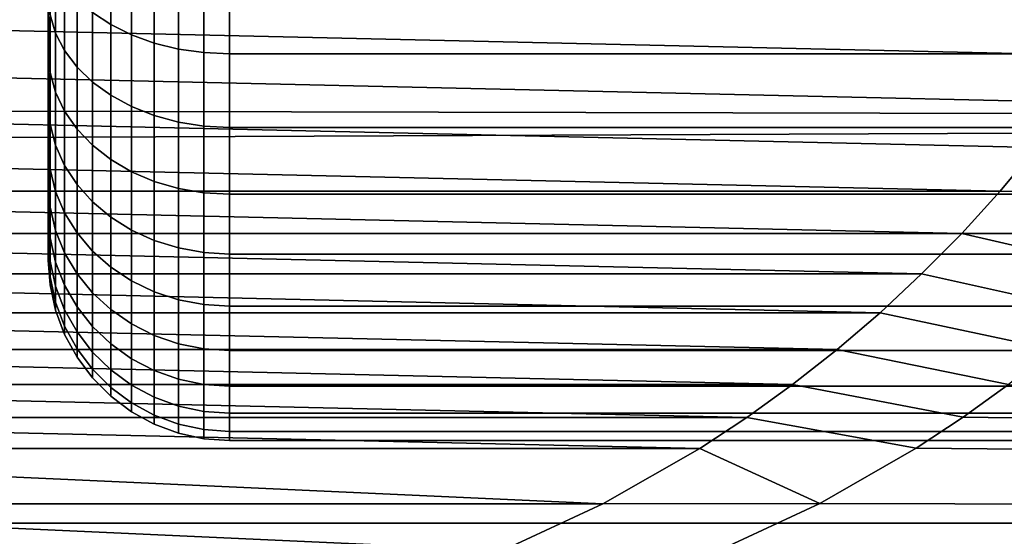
# Model space of a CAD drawing. Header units: metres. Extents: x -22 to 244, y -22 to 22.
# Tile 101 of 154: x 94.38 to 96.55, y -2.71 to -1.57. Entities that reach past the tile are written whole.
import ezdxf

# ---------------------------------------------------------------- set-up
doc = ezdxf.new("R2010")
doc.units = ezdxf.units.M
doc.layers.add('solid_10_151_023_XXX', color=7, linetype='CONTINUOUS')

msp = doc.modelspace()

# ---------------------------------------------------------------- linework, layer by layer
at = {"layer": 'solid_10_151_023_XXX'}
for points in [[(103.190552, -1.791428, 184.952713), (103.164757, -0.897125, 185.02359), (21.473507, -1.067021, 155.279297), (21.440228, -1.602073, 155.219513)], [(94.583061, -1.580468, 250.80899), (94.583061, -1.411948, 250.943375), (94.542686, -1.388189, 250.910675), (94.542686, -1.553873, 250.778549)], [(94.583061, -1.411948, 247.056625), (94.583061, -1.580468, 247.19101), (94.542686, -1.553873, 247.221451), (94.542686, -1.388189, 247.089325)], [(94.46125, -1.599006, 250.528809), (94.46125, -1.455528, 250.665985), (94.449173, -1.41879, 250.623932), (94.449173, -1.558647, 250.490219)], [(94.46125, -1.455528, 247.334015), (94.46125, -1.599006, 247.471191), (94.449173, -1.558647, 247.509781), (94.449173, -1.41879, 247.376068)], [(94.628777, -1.603008, 250.834793), (94.628777, -1.432085, 250.9711), (94.583061, -1.411948, 250.943375), (94.583061, -1.580468, 250.80899)], [(94.628777, -1.432085, 247.0289), (94.628777, -1.603008, 247.165207), (94.583061, -1.580468, 247.19101), (94.583061, -1.411948, 247.056625)], [(94.678902, -1.621033, 250.855423), (94.678902, -1.448188, 250.993256), (94.628777, -1.432085, 250.9711), (94.628777, -1.603008, 250.834793)], [(94.678902, -1.448188, 247.006744), (94.678902, -1.621033, 247.144577), (94.628777, -1.603008, 247.165207), (94.628777, -1.432085, 247.0289)], [(92.060982, -1.434096, 148.494095), (96.842468, -1.542751, 150.246246), (96.774475, -1.648645, 150.233871), (92.116867, -1.542751, 148.52626)], [(94.73243, -1.634176, 250.870468), (94.73243, -1.45993, 251.009415), (94.678902, -1.448188, 250.993256), (94.678902, -1.621033, 250.855423)], [(94.73243, -1.45993, 246.990585), (94.73243, -1.634176, 247.129532), (94.678902, -1.621033, 247.144577), (94.678902, -1.448188, 247.006744)], [(94.481155, -1.63771, 250.565811), (94.481155, -1.490759, 250.706314), (94.46125, -1.455528, 250.665985), (94.46125, -1.599006, 250.528809)], [(94.481155, -1.490759, 247.293686), (94.481155, -1.63771, 247.434189), (94.46125, -1.599006, 247.471191), (94.46125, -1.455528, 247.334015)], [(94.788246, -1.642168, 250.879608), (94.788246, -1.46707, 251.019241), (94.73243, -1.45993, 251.009415), (94.73243, -1.634176, 250.870468)], [(94.788246, -1.46707, 246.980759), (94.788246, -1.642168, 247.120392), (94.73243, -1.634176, 247.129532), (94.73243, -1.45993, 246.990585)], [(94.788246, -1.642168, 247.120392), (94.788246, -1.46707, 246.980759), (94.845177, -1.469464, 246.977463), (94.845177, -1.644847, 247.117325)], [(94.788246, -1.46707, 251.019241), (94.788246, -1.642168, 250.879608), (94.845177, -1.644847, 250.882675), (94.845177, -1.469464, 251.022537)], [(117.945175, -1.469463, 246.977463), (117.945175, -1.644847, 247.117325), (94.845177, -1.644847, 247.117325), (94.845177, -1.469464, 246.977463)], [(117.945175, -1.644847, 250.882675), (117.945175, -1.469463, 251.022537), (94.845177, -1.469464, 251.022537), (94.845177, -1.644847, 250.882675)], [(94.445175, -1.614896, 250.342422), (94.445175, -1.551143, 250.415604), (94.445175, -1.498073, 249.075989), (94.445175, -1.55115, 247.584396)], [(94.508492, -1.67397, 250.600479), (94.508492, -1.523765, 250.744095), (94.481155, -1.490759, 250.706314), (94.481155, -1.63771, 250.565811)], [(94.508492, -1.523765, 247.255905), (94.508492, -1.67397, 247.399521), (94.481155, -1.63771, 247.434189), (94.481155, -1.490759, 247.293686)], [(94.542686, -1.707045, 250.632095), (94.542686, -1.553873, 250.778549), (94.508492, -1.523765, 250.744095), (94.508492, -1.67397, 250.600479)], [(94.542686, -1.553873, 247.221451), (94.542686, -1.707045, 247.367905), (94.508492, -1.67397, 247.399521), (94.508492, -1.523765, 247.255905)], [(92.116867, -1.542751, 148.52626), (96.774475, -1.648645, 150.233871), (96.702133, -1.751563, 150.220352), (92.176903, -1.648646, 148.560501)], [(94.449173, -1.685955, 250.344498), (94.449173, -1.558647, 250.490219), (94.445175, -1.551143, 250.415604), (94.445175, -1.614896, 250.342422)], [(94.445175, -1.55115, 247.584396), (94.445175, -1.614902, 247.657578), (94.445175, -1.614896, 250.342422)], [(94.449173, -1.685955, 247.655502), (94.445175, -1.614902, 247.657578), (94.445175, -1.55115, 247.584396)], [(94.449173, -1.558647, 247.509781), (94.449173, -1.685955, 247.655502), (94.445175, -1.55115, 247.584396)], [(94.46125, -1.72961, 250.379318), (94.46125, -1.599006, 250.528809), (94.449173, -1.558647, 250.490219), (94.449173, -1.685955, 250.344498)], [(94.46125, -1.599006, 247.471191), (94.46125, -1.72961, 247.620682), (94.449173, -1.685955, 247.655502), (94.449173, -1.558647, 247.509781)], [(94.583061, -1.736262, 250.660034), (94.583061, -1.580468, 250.80899), (94.542686, -1.553873, 250.778549), (94.542686, -1.707045, 250.632095)], [(94.583061, -1.580468, 247.19101), (94.583061, -1.736262, 247.339966), (94.542686, -1.707045, 247.367905), (94.542686, -1.553873, 247.221451)], [(94.628777, -1.761024, 250.683716), (94.628777, -1.603008, 250.834793), (94.583061, -1.580468, 250.80899), (94.583061, -1.736262, 250.660034)], [(94.628777, -1.603008, 247.165207), (94.628777, -1.761024, 247.316284), (94.583061, -1.736262, 247.339966), (94.583061, -1.580468, 247.19101)], [(103.190552, -1.791428, 184.952713), (21.440228, -1.602073, 155.219513), (21.393372, -2.138607, 155.135239)], [(94.481155, -1.771476, 250.412704), (94.481155, -1.63771, 250.565811), (94.46125, -1.599006, 250.528809), (94.46125, -1.72961, 250.379318)], [(94.481155, -1.63771, 247.434189), (94.481155, -1.771476, 247.587296), (94.46125, -1.72961, 247.620682), (94.46125, -1.599006, 247.471191)], [(94.678902, -1.780826, 250.702637), (94.678902, -1.621033, 250.855423), (94.628777, -1.603008, 250.834793), (94.628777, -1.761024, 250.683716)], [(94.678902, -1.621033, 247.144577), (94.678902, -1.780826, 247.297363), (94.628777, -1.761024, 247.316284), (94.628777, -1.603008, 247.165207)], [(94.445175, -1.614902, 247.657578), (94.445175, -1.675221, 250.266342), (94.445175, -1.614896, 250.342422)], [(94.449173, -1.685955, 250.344498), (94.445175, -1.614896, 250.342422), (94.445175, -1.675221, 250.266342)], [(94.445175, -1.614902, 247.657578), (94.445175, -1.675227, 247.733658), (94.445175, -1.675221, 250.266342)], [(94.449173, -1.685955, 247.655502), (94.445175, -1.675227, 247.733658), (94.445175, -1.614902, 247.657578)], [(94.73243, -1.795264, 250.716446), (94.73243, -1.634176, 250.870468), (94.678902, -1.621033, 250.855423), (94.678902, -1.780826, 250.702637)], [(94.73243, -1.634176, 247.129532), (94.73243, -1.795264, 247.283554), (94.678902, -1.780826, 247.297363), (94.678902, -1.621033, 247.144577)], [(92.176903, -1.648646, 148.560501), (96.702133, -1.751563, 150.220352), (96.625572, -1.851335, 150.205673), (92.241013, -1.751564, 148.596634)], [(94.508492, -1.810697, 250.443985), (94.508492, -1.67397, 250.600479), (94.481155, -1.63771, 250.565811), (94.481155, -1.771476, 250.412704)], [(94.508492, -1.67397, 247.399521), (94.508492, -1.810697, 247.556015), (94.481155, -1.771476, 247.587296), (94.481155, -1.63771, 247.434189)], [(94.788246, -1.804044, 250.724838), (94.788246, -1.642168, 250.879608), (94.73243, -1.634176, 250.870468), (94.73243, -1.795264, 250.716446)], [(94.788246, -1.642168, 247.120392), (94.788246, -1.804044, 247.275162), (94.73243, -1.795264, 247.283554), (94.73243, -1.634176, 247.129532)], [(94.788246, -1.804044, 247.275162), (94.788246, -1.642168, 247.120392), (94.845177, -1.644847, 247.117325), (94.845177, -1.806988, 247.272339)], [(94.788246, -1.642168, 250.879608), (94.788246, -1.804044, 250.724838), (94.845177, -1.806988, 250.727661), (94.845177, -1.644847, 250.882675)], [(117.945175, -1.644847, 247.117325), (117.945175, -1.806987, 247.272339), (94.845177, -1.806988, 247.272339), (94.845177, -1.644847, 247.117325)], [(117.945175, -1.806987, 250.727661), (117.945175, -1.644847, 250.882675), (94.845177, -1.644847, 250.882675), (94.845177, -1.806988, 250.727661)], [(94.445175, -1.675227, 247.733658), (94.445175, -1.731956, 250.187576), (94.445175, -1.675221, 250.266342)], [(94.449173, -1.799688, 250.187958), (94.449173, -1.685955, 250.344498), (94.445175, -1.675221, 250.266342), (94.445175, -1.731956, 250.187576)], [(94.445175, -1.675227, 247.733658), (94.445175, -1.731961, 247.812439), (94.445175, -1.731956, 250.187576)], [(94.449173, -1.799688, 247.812042), (94.445175, -1.731961, 247.812439), (94.445175, -1.675227, 247.733658)], [(94.449173, -1.685955, 247.655502), (94.449173, -1.799688, 247.812042), (94.445175, -1.675227, 247.733658)], [(94.46125, -1.846288, 250.218719), (94.46125, -1.72961, 250.379318), (94.449173, -1.685955, 250.344498), (94.449173, -1.799688, 250.187958)], [(94.46125, -1.72961, 247.620682), (94.46125, -1.846288, 247.781281), (94.449173, -1.799688, 247.812042), (94.449173, -1.685955, 247.655502)], [(94.542686, -1.846474, 250.472519), (94.542686, -1.707045, 250.632095), (94.508492, -1.67397, 250.600479), (94.508492, -1.810697, 250.443985)], [(94.542686, -1.707045, 247.367905), (94.542686, -1.846474, 247.527481), (94.508492, -1.810697, 247.556015), (94.508492, -1.67397, 247.399521)], [(94.583061, -1.878077, 250.497711), (94.583061, -1.736262, 250.660034), (94.542686, -1.707045, 250.632095), (94.542686, -1.846474, 250.472519)], [(94.583061, -1.736262, 247.339966), (94.583061, -1.878077, 247.502289), (94.542686, -1.846474, 247.527481), (94.542686, -1.707045, 247.367905)], [(94.445175, -1.731961, 247.812439), (94.445175, -1.784984, 250.106262), (94.445175, -1.731956, 250.187576)], [(94.449173, -1.799688, 250.187958), (94.445175, -1.731956, 250.187576), (94.445175, -1.784984, 250.106262)], [(94.445175, -1.731961, 247.812439), (94.445175, -1.784989, 247.893738), (94.445175, -1.784984, 250.106262)], [(94.449173, -1.799688, 247.812042), (94.445175, -1.784989, 247.893738), (94.445175, -1.731961, 247.812439)], [(94.481155, -1.890978, 250.24823), (94.481155, -1.771476, 250.412704), (94.46125, -1.72961, 250.379318), (94.46125, -1.846288, 250.218719)], [(94.481155, -1.771476, 247.587296), (94.481155, -1.890978, 247.75177), (94.46125, -1.846288, 247.781281), (94.46125, -1.72961, 247.620682)], [(94.628777, -1.904861, 250.519073), (94.628777, -1.761024, 250.683716), (94.583061, -1.736262, 250.660034), (94.583061, -1.878077, 250.497711)], [(94.628777, -1.761024, 247.316284), (94.628777, -1.904861, 247.480927), (94.583061, -1.878077, 247.502289), (94.583061, -1.736262, 247.339966)], [(92.241013, -1.751564, 148.596634), (96.625572, -1.851335, 150.205673), (96.544823, -1.947927, 150.189743), (92.309097, -1.851335, 148.634598)], [(94.508492, -1.932845, 250.275864), (94.508492, -1.810697, 250.443985), (94.481155, -1.771476, 250.412704), (94.481155, -1.890978, 250.24823)], [(94.508492, -1.810697, 247.556015), (94.508492, -1.932845, 247.724136), (94.481155, -1.890978, 247.75177), (94.481155, -1.771476, 247.587296)], [(94.678902, -1.926281, 250.536163), (94.678902, -1.780826, 250.702637), (94.628777, -1.761024, 250.683716), (94.628777, -1.904861, 250.519073)], [(94.678902, -1.780826, 247.297363), (94.678902, -1.926281, 247.463837), (94.628777, -1.904861, 247.480927), (94.628777, -1.761024, 247.316284)], [(94.73243, -1.941898, 250.548615), (94.73243, -1.795264, 250.716446), (94.678902, -1.780826, 250.702637), (94.678902, -1.926281, 250.536163)], [(94.73243, -1.795264, 247.283554), (94.73243, -1.941898, 247.451385), (94.678902, -1.926281, 247.463837), (94.678902, -1.780826, 247.297363)], [(103.233459, -2.680094, 184.834824), (103.190552, -1.791428, 184.952713), (21.393372, -2.138607, 155.135239), (21.332598, -2.677732, 155.025772)], [(94.445175, -1.784989, 247.893738), (94.445175, -1.834218, 250.022568), (94.445175, -1.784984, 250.106262)], [(94.449173, -1.898931, 250.021866), (94.449173, -1.799688, 250.187958), (94.445175, -1.784984, 250.106262), (94.445175, -1.834218, 250.022568)], [(94.445175, -1.784989, 247.893738), (94.445175, -1.834223, 247.977448), (94.445175, -1.834218, 250.022568)], [(94.449173, -1.898931, 247.978134), (94.445175, -1.834223, 247.977448), (94.445175, -1.784989, 247.893738)], [(94.449173, -1.799688, 247.812042), (94.449173, -1.898931, 247.978134), (94.445175, -1.784989, 247.893738)], [(94.46125, -1.948101, 250.048325), (94.46125, -1.846288, 250.218719), (94.449173, -1.799688, 250.187958), (94.449173, -1.898931, 250.021866)], [(94.46125, -1.846288, 247.781281), (94.46125, -1.948101, 247.951675), (94.449173, -1.898931, 247.978134), (94.449173, -1.799688, 247.812042)], [(94.788246, -1.951396, 250.556183), (94.788246, -1.804044, 250.724838), (94.73243, -1.795264, 250.716446), (94.73243, -1.941898, 250.548615)], [(94.788246, -1.804044, 247.275162), (94.788246, -1.951396, 247.443817), (94.73243, -1.941898, 247.451385), (94.73243, -1.795264, 247.283554)], [(94.542686, -1.971035, 250.301071), (94.542686, -1.846474, 250.472519), (94.508492, -1.810697, 250.443985), (94.508492, -1.932845, 250.275864)], [(94.542686, -1.846474, 247.527481), (94.542686, -1.971035, 247.698929), (94.508492, -1.932845, 247.724136), (94.508492, -1.810697, 247.556015)], [(94.788246, -1.951396, 247.443817), (94.788246, -1.804044, 247.275162), (94.845177, -1.806988, 247.272339), (94.845177, -1.954579, 247.441269)], [(94.788246, -1.804044, 250.724838), (94.788246, -1.951396, 250.556183), (94.845177, -1.954579, 250.558731), (94.845177, -1.806988, 250.727661)], [(117.945175, -1.806987, 247.272339), (117.945175, -1.954579, 247.441269), (94.845177, -1.954579, 247.441269), (94.845177, -1.806988, 247.272339)], [(117.945175, -1.954579, 250.558731), (117.945175, -1.806987, 250.727661), (94.845177, -1.806988, 250.727661), (94.845177, -1.954579, 250.558731)], [(94.445175, -1.834223, 247.977448), (94.445175, -1.879516, 249.936707), (94.445175, -1.834218, 250.022568)], [(94.449173, -1.898931, 250.021866), (94.445175, -1.834218, 250.022568), (94.445175, -1.879516, 249.936707)], [(94.445175, -1.834223, 247.977448), (94.445175, -1.87952, 248.063309), (94.445175, -1.879516, 249.936707)], [(94.449173, -1.898931, 247.978134), (94.445175, -1.87952, 248.063309), (94.445175, -1.834223, 247.977448)], [(94.481155, -1.995255, 250.0737), (94.481155, -1.890978, 250.24823), (94.46125, -1.846288, 250.218719), (94.46125, -1.948101, 250.048325)], [(94.481155, -1.890978, 247.75177), (94.481155, -1.995255, 247.9263), (94.46125, -1.948101, 247.951675), (94.46125, -1.846288, 247.781281)], [(92.309097, -1.851335, 148.634598), (96.544823, -1.947927, 150.189743), (92.381195, -1.947928, 148.674316)], [(94.583061, -2.00477, 250.323334), (94.583061, -1.878077, 250.497711), (94.542686, -1.846474, 250.472519), (94.542686, -1.971035, 250.301071)], [(94.583061, -1.878077, 247.502289), (94.583061, -2.00477, 247.676666), (94.542686, -1.971035, 247.698929), (94.542686, -1.846474, 247.527481)], [(96.625572, -1.851335, 150.205673), (97.099243, -1.851688, 148.903442), (97.018967, -1.948136, 148.88649), (96.544823, -1.947927, 150.189743)], [(94.445175, -1.920799, 248.151154), (94.445175, -1.920795, 249.848846), (94.445175, -1.879516, 249.936707)], [(94.449173, -1.982885, 249.847519), (94.449173, -1.898931, 250.021866), (94.445175, -1.879516, 249.936707), (94.445175, -1.920795, 249.848846)], [(94.445175, -1.87952, 248.063309), (94.445175, -1.920799, 248.151154), (94.445175, -1.879516, 249.936707)], [(94.449173, -1.982885, 248.152481), (94.445175, -1.920799, 248.151154), (94.445175, -1.87952, 248.063309)], [(94.449173, -1.898931, 247.978134), (94.449173, -1.982885, 248.152481), (94.445175, -1.87952, 248.063309)], [(94.628777, -2.033362, 250.342209), (94.628777, -1.904861, 250.519073), (94.583061, -1.878077, 250.497711), (94.583061, -2.00477, 250.323334)], [(94.628777, -1.904861, 247.480927), (94.628777, -2.033362, 247.657791), (94.583061, -2.00477, 247.676666), (94.583061, -1.878077, 247.502289)], [(94.46125, -2.03423, 249.869476), (94.46125, -1.948101, 250.048325), (94.449173, -1.898931, 250.021866), (94.449173, -1.982885, 249.847519)], [(94.46125, -1.948101, 247.951675), (94.46125, -2.03423, 248.130524), (94.449173, -1.982885, 248.152481), (94.449173, -1.898931, 247.978134)], [(94.508492, -2.039431, 250.097458), (94.508492, -1.932845, 250.275864), (94.481155, -1.890978, 250.24823), (94.481155, -1.995255, 250.0737)], [(94.508492, -1.932845, 247.724136), (94.508492, -2.039431, 247.902542), (94.481155, -1.995255, 247.9263), (94.481155, -1.890978, 247.75177)], [(94.678902, -2.056226, 250.3573), (94.678902, -1.926281, 250.536163), (94.628777, -1.904861, 250.519073), (94.628777, -2.033362, 250.342209)], [(94.678902, -1.926281, 247.463837), (94.678902, -2.056226, 247.6427), (94.628777, -2.033362, 247.657791), (94.628777, -1.904861, 247.480927)], [(94.445175, -1.957987, 248.24086), (94.445175, -1.957984, 249.75914), (94.445175, -1.920795, 249.848846)], [(94.449173, -1.982885, 249.847519), (94.445175, -1.920795, 249.848846), (94.445175, -1.957984, 249.75914)], [(94.445175, -1.920799, 248.151154), (94.445175, -1.957987, 248.24086), (94.445175, -1.920795, 249.848846)], [(94.449173, -1.982885, 248.152481), (94.445175, -1.957987, 248.24086), (94.445175, -1.920799, 248.151154)], [(94.542686, -2.079727, 250.119156), (94.542686, -1.971035, 250.301071), (94.508492, -1.932845, 250.275864), (94.508492, -2.039431, 250.097458)], [(94.542686, -1.971035, 247.698929), (94.542686, -2.079727, 247.880844), (94.508492, -2.039431, 247.902542), (94.508492, -1.932845, 247.724136)], [(94.73243, -2.072897, 250.368301), (94.73243, -1.941898, 250.548615), (94.678902, -1.926281, 250.536163), (94.678902, -2.056226, 250.3573)], [(94.73243, -1.941898, 247.451385), (94.73243, -2.072897, 247.631699), (94.678902, -2.056226, 247.6427), (94.678902, -1.926281, 247.463837)], [(92.381195, -1.947928, 148.674316), (96.544823, -1.947927, 150.189743), (96.460167, -2.040991, 150.172562)], [(92.381195, -1.947928, 148.674316), (96.460167, -2.040991, 150.172562), (92.457092, -2.040992, 148.715561)], [(94.481155, -2.083468, 249.890518), (94.481155, -1.995255, 250.0737), (94.46125, -1.948101, 250.048325), (94.46125, -2.03423, 249.869476)], [(94.481155, -1.995255, 247.9263), (94.481155, -2.083468, 248.109482), (94.46125, -2.03423, 248.130524), (94.46125, -1.948101, 247.951675)], [(94.788246, -2.083035, 250.375), (94.788246, -1.951396, 250.556183), (94.73243, -1.941898, 250.548615), (94.73243, -2.072897, 250.368301)], [(94.788246, -1.951396, 247.443817), (94.788246, -2.083035, 247.625), (94.73243, -2.072897, 247.631699), (94.73243, -1.941898, 247.451385)], [(94.788246, -2.083035, 247.625), (94.788246, -1.951396, 247.443817), (94.845177, -1.954579, 247.441269), (94.845177, -2.086433, 247.622757)], [(94.788246, -1.951396, 250.556183), (94.788246, -2.083035, 250.375), (94.845177, -2.086433, 250.377243), (94.845177, -1.954579, 250.558731)], [(117.945175, -1.954579, 247.441269), (117.945175, -2.086433, 247.622757), (94.845177, -2.086433, 247.622757), (94.845177, -1.954579, 247.441269)], [(117.945175, -2.086433, 250.377243), (117.945175, -1.954579, 250.558731), (94.845177, -1.954579, 250.558731), (94.845177, -2.086433, 250.377243)], [(96.544823, -1.947927, 150.189743), (97.018967, -1.948136, 148.88649), (96.934807, -2.041064, 148.868286), (96.460167, -2.040991, 150.172562)], [(94.445175, -1.990975, 248.332153), (94.445175, -1.990972, 249.667847), (94.445175, -1.957984, 249.75914)], [(94.449173, -2.050874, 249.666367), (94.449173, -1.982885, 249.847519), (94.445175, -1.957984, 249.75914), (94.445175, -1.990972, 249.667847)], [(94.445175, -1.957987, 248.24086), (94.445175, -1.990975, 248.332153), (94.445175, -1.957984, 249.75914)], [(94.449173, -2.050874, 248.333633), (94.445175, -1.990975, 248.332153), (94.445175, -1.957987, 248.24086)], [(94.449173, -1.982885, 248.152481), (94.449173, -2.050874, 248.333633), (94.445175, -1.957987, 248.24086)], [(94.583061, -2.115323, 250.138306), (94.583061, -2.00477, 250.323334), (94.542686, -1.971035, 250.301071), (94.542686, -2.079727, 250.119156)], [(94.583061, -2.00477, 247.676666), (94.583061, -2.115323, 247.861694), (94.542686, -2.079727, 247.880844), (94.542686, -1.971035, 247.698929)], [(94.445175, -2.019712, 248.424881), (94.445175, -2.01971, 249.575134), (94.445175, -1.990972, 249.667847)], [(94.449173, -2.050874, 249.666367), (94.445175, -1.990972, 249.667847), (94.445175, -2.01971, 249.575134)], [(94.445175, -1.990975, 248.332153), (94.445175, -2.019712, 248.424881), (94.445175, -1.990972, 249.667847)], [(94.449173, -2.050874, 248.333633), (94.445175, -2.019712, 248.424881), (94.445175, -1.990975, 248.332153)], [(94.46125, -2.103979, 249.683624), (94.46125, -2.03423, 249.869476), (94.449173, -1.982885, 249.847519), (94.449173, -2.050874, 249.666367)], [(94.46125, -2.03423, 248.130524), (94.46125, -2.103979, 248.316376), (94.449173, -2.050874, 248.333633), (94.449173, -1.982885, 248.152481)], [(94.508492, -2.129597, 249.910233), (94.508492, -2.039431, 250.097458), (94.481155, -1.995255, 250.0737), (94.481155, -2.083468, 249.890518)], [(94.508492, -2.039431, 247.902542), (94.508492, -2.129597, 248.089767), (94.481155, -2.083468, 248.109482), (94.481155, -1.995255, 247.9263)], [(94.445175, -2.04414, 248.51886), (94.445175, -2.044137, 249.48114), (94.445175, -2.01971, 249.575134)], [(94.449173, -2.102351, 249.479843), (94.449173, -2.050874, 249.666367), (94.445175, -2.01971, 249.575134), (94.445175, -2.044137, 249.48114)], [(94.445175, -2.019712, 248.424881), (94.445175, -2.04414, 248.51886), (94.445175, -2.01971, 249.575134)], [(94.449173, -2.102351, 248.520157), (94.445175, -2.04414, 248.51886), (94.445175, -2.019712, 248.424881)], [(94.449173, -2.050874, 248.333633), (94.449173, -2.102351, 248.520157), (94.445175, -2.019712, 248.424881)], [(94.628777, -2.145491, 250.154541), (94.628777, -2.033362, 250.342209), (94.583061, -2.00477, 250.323334), (94.583061, -2.115323, 250.138306)], [(94.628777, -2.033362, 247.657791), (94.628777, -2.145491, 247.845459), (94.583061, -2.115323, 247.861694), (94.583061, -2.00477, 247.676666)], [(92.457092, -2.040992, 148.715561), (96.460167, -2.040991, 150.172562), (96.371841, -2.13028, 150.154114)], [(92.457092, -2.040992, 148.715561), (96.371841, -2.13028, 150.154114), (92.536606, -2.130281, 148.758209)], [(94.481155, -2.154906, 249.700165), (94.481155, -2.083468, 249.890518), (94.46125, -2.03423, 249.869476), (94.46125, -2.103979, 249.683624)], [(94.481155, -2.083468, 248.109482), (94.481155, -2.154906, 248.299835), (94.46125, -2.103979, 248.316376), (94.46125, -2.03423, 248.130524)], [(94.542686, -2.171675, 249.928223), (94.542686, -2.079727, 250.119156), (94.508492, -2.039431, 250.097458), (94.508492, -2.129597, 249.910233)], [(94.542686, -2.079727, 247.880844), (94.542686, -2.171675, 248.071777), (94.508492, -2.129597, 248.089767), (94.508492, -2.039431, 247.902542)], [(94.678902, -2.169616, 250.167526), (94.678902, -2.056226, 250.3573), (94.628777, -2.033362, 250.342209), (94.628777, -2.145491, 250.154541)], [(94.678902, -2.056226, 247.6427), (94.678902, -2.169616, 247.832474), (94.628777, -2.145491, 247.845459), (94.628777, -2.033362, 247.657791)], [(96.460167, -2.040991, 150.172562), (96.846947, -2.130277, 148.848785), (96.755745, -2.215455, 148.828018), (96.371841, -2.13028, 150.154114)], [(96.460167, -2.040991, 150.172562), (96.934807, -2.041064, 148.868286), (96.846947, -2.130277, 148.848785)], [(94.445175, -2.064188, 248.613846), (94.445175, -2.064187, 249.386169), (94.445175, -2.044137, 249.48114)], [(94.449173, -2.102351, 249.479843), (94.445175, -2.044137, 249.48114), (94.445175, -2.064187, 249.386169)], [(94.445175, -2.04414, 248.51886), (94.445175, -2.064188, 248.613846), (94.445175, -2.044137, 249.48114)], [(94.449173, -2.102351, 248.520157), (94.445175, -2.064188, 248.613846), (94.445175, -2.04414, 248.51886)], [(94.46125, -2.156789, 249.492279), (94.46125, -2.103979, 249.683624), (94.449173, -2.050874, 249.666367), (94.449173, -2.102351, 249.479843)], [(94.46125, -2.103979, 248.316376), (94.46125, -2.156789, 248.507721), (94.449173, -2.102351, 248.520157), (94.449173, -2.050874, 248.333633)], [(94.73243, -2.187207, 250.176987), (94.73243, -2.072897, 250.368301), (94.678902, -2.056226, 250.3573), (94.678902, -2.169616, 250.167526)], [(94.73243, -2.072897, 247.631699), (94.73243, -2.187207, 247.823013), (94.678902, -2.169616, 247.832474), (94.678902, -2.056226, 247.6427)], [(94.445175, -2.079831, 248.709656), (94.445175, -2.07983, 249.290359), (94.445175, -2.064187, 249.386169)], [(94.449173, -2.136901, 249.289459), (94.449173, -2.102351, 249.479843), (94.445175, -2.064187, 249.386169), (94.445175, -2.07983, 249.290359)], [(94.445175, -2.064188, 248.613846), (94.445175, -2.079831, 248.709656), (94.445175, -2.064187, 249.386169)], [(94.449173, -2.136901, 248.710541), (94.445175, -2.079831, 248.709656), (94.445175, -2.064188, 248.613846)], [(94.449173, -2.102351, 248.520157), (94.449173, -2.136901, 248.710541), (94.445175, -2.064188, 248.613846)], [(94.445175, -2.091029, 248.806107), (94.445175, -2.091028, 249.193909), (94.445175, -2.07983, 249.290359)], [(94.449173, -2.136901, 249.289459), (94.445175, -2.07983, 249.290359), (94.445175, -2.091028, 249.193909)], [(94.445175, -2.079831, 248.709656), (94.445175, -2.091029, 248.806107), (94.445175, -2.07983, 249.290359)], [(94.449173, -2.136901, 248.710541), (94.445175, -2.091029, 248.806107), (94.445175, -2.079831, 248.709656)], [(94.508492, -2.202616, 249.715668), (94.508492, -2.129597, 249.910233), (94.481155, -2.083468, 249.890518), (94.481155, -2.154906, 249.700165)], [(94.508492, -2.129597, 248.089767), (94.508492, -2.202616, 248.284332), (94.481155, -2.154906, 248.299835), (94.481155, -2.083468, 248.109482)], [(94.583061, -2.208844, 249.944107), (94.583061, -2.115323, 250.138306), (94.542686, -2.079727, 250.119156), (94.542686, -2.171675, 249.928223)], [(94.583061, -2.115323, 247.861694), (94.583061, -2.208844, 248.055893), (94.542686, -2.171675, 248.071777), (94.542686, -2.079727, 247.880844)], [(94.788246, -2.197904, 250.182739), (94.788246, -2.083035, 250.375), (94.73243, -2.072897, 250.368301), (94.73243, -2.187207, 250.176987)], [(94.788246, -2.083035, 247.625), (94.788246, -2.197904, 247.817261), (94.73243, -2.187207, 247.823013), (94.73243, -2.072897, 247.631699)], [(94.788246, -2.197904, 247.817261), (94.788246, -2.083035, 247.625), (94.845177, -2.086433, 247.622757), (94.845177, -2.201489, 247.815323)], [(94.788246, -2.083035, 250.375), (94.788246, -2.197904, 250.182739), (94.845177, -2.201489, 250.184677), (94.845177, -2.086433, 250.377243)], [(94.445175, -2.097755, 248.902939), (94.445175, -2.097754, 249.097076), (94.445175, -2.091028, 249.193909)], [(94.449173, -2.154246, 249.096741), (94.449173, -2.136901, 249.289459), (94.445175, -2.091028, 249.193909), (94.445175, -2.097754, 249.097076)], [(94.445175, -2.091029, 248.806107), (94.445175, -2.097755, 248.902939), (94.445175, -2.091028, 249.193909)], [(94.449173, -2.154246, 248.903259), (94.445175, -2.097755, 248.902939), (94.445175, -2.091029, 248.806107)], [(94.449173, -2.136901, 248.710541), (94.449173, -2.154246, 248.903259), (94.445175, -2.091029, 248.806107)], [(94.445175, -2.097755, 248.902939), (94.445175, -2.1, 249), (94.445175, -2.097754, 249.097076)], [(94.449173, -2.154246, 249.096741), (94.445175, -2.097754, 249.097076), (94.445175, -2.1, 249)], [(94.449173, -2.154246, 248.903259), (94.445175, -2.1, 249), (94.445175, -2.097755, 248.902939)], [(94.449173, -2.154246, 248.903259), (94.449173, -2.154246, 249.096741), (94.445175, -2.1, 249)], [(94.46125, -2.192233, 249.296951), (94.46125, -2.156789, 249.492279), (94.449173, -2.102351, 249.479843), (94.449173, -2.136901, 249.289459)], [(94.46125, -2.156789, 248.507721), (94.46125, -2.192233, 248.703049), (94.449173, -2.136901, 248.710541), (94.449173, -2.102351, 248.520157)], [(94.481155, -2.208994, 249.504181), (94.481155, -2.154906, 249.700165), (94.46125, -2.103979, 249.683624), (94.46125, -2.156789, 249.492279)], [(94.481155, -2.154906, 248.299835), (94.481155, -2.208994, 248.495819), (94.46125, -2.156789, 248.507721), (94.46125, -2.103979, 248.316376)], [(117.945175, -2.086433, 247.622757), (117.945175, -2.201489, 247.815323), (94.845177, -2.201489, 247.815323), (94.845177, -2.086433, 247.622757)], [(117.945175, -2.201489, 250.184677), (117.945175, -2.086433, 250.377243), (94.845177, -2.086433, 250.377243), (94.845177, -2.201489, 250.184677)], [(94.628777, -2.240345, 249.957565), (94.628777, -2.145491, 250.154541), (94.583061, -2.115323, 250.138306), (94.583061, -2.208844, 249.944107)], [(94.628777, -2.145491, 247.845459), (94.628777, -2.240345, 248.042435), (94.583061, -2.208844, 248.055893), (94.583061, -2.115323, 247.861694)], [(92.536606, -2.130281, 148.758209), (96.371841, -2.13028, 150.154114), (96.280121, -2.21558, 150.134369)], [(92.536606, -2.130281, 148.758209), (96.280121, -2.21558, 150.134369), (92.619568, -2.215581, 148.802032)], [(94.46125, -2.210027, 249.099258), (94.46125, -2.192233, 249.296951), (94.449173, -2.136901, 249.289459), (94.449173, -2.154246, 249.096741)], [(94.46125, -2.192233, 248.703049), (94.46125, -2.210027, 248.900742), (94.449173, -2.154246, 248.903259), (94.449173, -2.136901, 248.710541)], [(94.542686, -2.246137, 249.729813), (94.542686, -2.171675, 249.928223), (94.508492, -2.129597, 249.910233), (94.508492, -2.202616, 249.715668)], [(94.542686, -2.171675, 248.071777), (94.542686, -2.246137, 248.270187), (94.508492, -2.202616, 248.284332), (94.508492, -2.129597, 248.089767)], [(94.678902, -2.265538, 249.968338), (94.678902, -2.169616, 250.167526), (94.628777, -2.145491, 250.154541), (94.628777, -2.240345, 249.957565)], [(94.678902, -2.169616, 247.832474), (94.678902, -2.265538, 248.031662), (94.628777, -2.240345, 248.042435), (94.628777, -2.145491, 247.845459)], [(96.371841, -2.13028, 150.154114), (96.755745, -2.215455, 148.828018), (96.661285, -2.296563, 148.805939), (96.280121, -2.21558, 150.134369)], [(94.46125, -2.210027, 248.900742), (94.46125, -2.210027, 249.099258), (94.449173, -2.154246, 249.096741), (94.449173, -2.154246, 248.903259)], [(94.481155, -2.245296, 249.304153), (94.481155, -2.208994, 249.504181), (94.46125, -2.156789, 249.492279), (94.46125, -2.192233, 249.296951)], [(94.481155, -2.208994, 248.495819), (94.481155, -2.245296, 248.695847), (94.46125, -2.192233, 248.703049), (94.46125, -2.156789, 248.507721)], [(94.508492, -2.257902, 249.51535), (94.508492, -2.202616, 249.715668), (94.481155, -2.154906, 249.700165), (94.481155, -2.208994, 249.504181)], [(94.508492, -2.202616, 248.284332), (94.508492, -2.257902, 248.48465), (94.481155, -2.208994, 248.495819), (94.481155, -2.154906, 248.299835)], [(94.583061, -2.28458, 249.74231), (94.583061, -2.208844, 249.944107), (94.542686, -2.171675, 249.928223), (94.542686, -2.246137, 249.729813)], [(94.583061, -2.208844, 248.055893), (94.583061, -2.28458, 248.25769), (94.542686, -2.246137, 248.270187), (94.542686, -2.171675, 248.071777)], [(94.73243, -2.283906, 249.976181), (94.73243, -2.187207, 250.176987), (94.678902, -2.169616, 250.167526), (94.678902, -2.265538, 249.968338)], [(94.73243, -2.187207, 247.823013), (94.73243, -2.283906, 248.023819), (94.678902, -2.265538, 248.031662), (94.678902, -2.169616, 247.832474)], [(94.481155, -2.263521, 249.101654), (94.481155, -2.245296, 249.304153), (94.46125, -2.192233, 249.296951), (94.46125, -2.210027, 249.099258)], [(94.481155, -2.245296, 248.695847), (94.481155, -2.263521, 248.898346), (94.46125, -2.210027, 248.900742), (94.46125, -2.192233, 248.703049)], [(94.788246, -2.295076, 249.980957), (94.788246, -2.197904, 250.182739), (94.73243, -2.187207, 250.176987), (94.73243, -2.283906, 249.976181)], [(94.788246, -2.197904, 247.817261), (94.788246, -2.295076, 248.019043), (94.73243, -2.283906, 248.023819), (94.73243, -2.187207, 247.823013)], [(92.619568, -2.215581, 148.802032), (96.280121, -2.21558, 150.134369), (96.185135, -2.2968, 150.113281)], [(92.619568, -2.215581, 148.802032), (96.185135, -2.2968, 150.113281), (92.705879, -2.296801, 148.846939)], [(94.481155, -2.263521, 248.898346), (94.481155, -2.263521, 249.101654), (94.46125, -2.210027, 249.099258), (94.46125, -2.210027, 248.900742)], [(94.508492, -2.295008, 249.310883), (94.508492, -2.257902, 249.51535), (94.481155, -2.208994, 249.504181), (94.481155, -2.245296, 249.304153)], [(94.508492, -2.257902, 248.48465), (94.508492, -2.295008, 248.689117), (94.481155, -2.245296, 248.695847), (94.481155, -2.208994, 248.495819)], [(94.542686, -2.302515, 249.525528), (94.542686, -2.246137, 249.729813), (94.508492, -2.202616, 249.715668), (94.508492, -2.257902, 249.51535)], [(94.542686, -2.246137, 248.270187), (94.542686, -2.302515, 248.474472), (94.508492, -2.257902, 248.48465), (94.508492, -2.202616, 248.284332)], [(94.628777, -2.317163, 249.752899), (94.628777, -2.240345, 249.957565), (94.583061, -2.208844, 249.944107), (94.583061, -2.28458, 249.74231)], [(94.628777, -2.240345, 248.042435), (94.628777, -2.317163, 248.247101), (94.583061, -2.28458, 248.25769), (94.583061, -2.208844, 248.055893)], [(94.788246, -2.295076, 248.019043), (94.788246, -2.197904, 247.817261), (94.845177, -2.201489, 247.815323), (94.845177, -2.29882, 248.017441)], [(94.788246, -2.197904, 250.182739), (94.788246, -2.295076, 249.980957), (94.845177, -2.29882, 249.982559), (94.845177, -2.201489, 250.184677)], [(117.945175, -2.201489, 247.815323), (117.945175, -2.29882, 248.017441), (94.845177, -2.29882, 248.017441), (94.845177, -2.201489, 247.815323)], [(117.945175, -2.29882, 249.982559), (117.945175, -2.201489, 250.184677), (94.845177, -2.201489, 250.184677), (94.845177, -2.29882, 249.982559)], [(96.280121, -2.21558, 150.134369), (96.661285, -2.296563, 148.805939), (96.563591, -2.373583, 148.782471), (96.185135, -2.2968, 150.113281)], [(94.508492, -2.313636, 249.103912), (94.508492, -2.295008, 249.310883), (94.481155, -2.245296, 249.304153), (94.481155, -2.263521, 249.101654)], [(94.508492, -2.295008, 248.689117), (94.508492, -2.313636, 248.896088), (94.481155, -2.263521, 248.898346), (94.481155, -2.245296, 248.695847)], [(94.542686, -2.340354, 249.317017), (94.542686, -2.302515, 249.525528), (94.508492, -2.257902, 249.51535), (94.508492, -2.295008, 249.310883)], [(94.542686, -2.302515, 248.474472), (94.542686, -2.340354, 248.682983), (94.508492, -2.295008, 248.689117), (94.508492, -2.257902, 248.48465)], [(94.583061, -2.341923, 249.534531), (94.583061, -2.28458, 249.74231), (94.542686, -2.246137, 249.729813), (94.542686, -2.302515, 249.525528)], [(94.583061, -2.28458, 248.25769), (94.583061, -2.341923, 248.465469), (94.542686, -2.302515, 248.474472), (94.542686, -2.246137, 248.270187)], [(94.678902, -2.343218, 249.761353), (94.678902, -2.265538, 249.968338), (94.628777, -2.240345, 249.957565), (94.628777, -2.317163, 249.752899)], [(94.678902, -2.265538, 248.031662), (94.678902, -2.343218, 248.238647), (94.628777, -2.317163, 248.247101), (94.628777, -2.240345, 248.042435)], [(94.508492, -2.313636, 248.896088), (94.508492, -2.313636, 249.103912), (94.481155, -2.263521, 249.101654), (94.481155, -2.263521, 248.898346)], [(94.73243, -2.362216, 249.767532), (94.73243, -2.283906, 249.976181), (94.678902, -2.265538, 249.968338), (94.678902, -2.343218, 249.761353)], [(94.73243, -2.283906, 248.023819), (94.73243, -2.362216, 248.232468), (94.678902, -2.343218, 248.238647), (94.678902, -2.265538, 248.031662)], [(92.705879, -2.296801, 148.846939), (96.185135, -2.2968, 150.113281), (96.086937, -2.373897, 150.09082)], [(92.705879, -2.296801, 148.846939), (96.086937, -2.373897, 150.09082), (92.79554, -2.373898, 148.892853)], [(94.542686, -2.35935, 249.105957), (94.542686, -2.340354, 249.317017), (94.508492, -2.295008, 249.310883), (94.508492, -2.313636, 249.103912)], [(94.542686, -2.340354, 248.682983), (94.542686, -2.35935, 248.894043), (94.508492, -2.313636, 248.896088), (94.508492, -2.295008, 248.689117)], [(94.628777, -2.375323, 249.542145), (94.628777, -2.317163, 249.752899), (94.583061, -2.28458, 249.74231), (94.583061, -2.341923, 249.534531)], [(94.628777, -2.317163, 248.247101), (94.628777, -2.375323, 248.457855), (94.583061, -2.341923, 248.465469), (94.583061, -2.28458, 248.25769)], [(94.788246, -2.373769, 249.771286), (94.788246, -2.295076, 249.980957), (94.73243, -2.283906, 249.976181), (94.73243, -2.362216, 249.767532)], [(94.788246, -2.295076, 248.019043), (94.788246, -2.373769, 248.228714), (94.73243, -2.362216, 248.232468), (94.73243, -2.283906, 248.023819)], [(94.788246, -2.373769, 248.228714), (94.788246, -2.295076, 248.019043), (94.845177, -2.29882, 248.017441), (94.845177, -2.377641, 248.227463)], [(94.788246, -2.295076, 249.980957), (94.788246, -2.373769, 249.771286), (94.845177, -2.377641, 249.772537), (94.845177, -2.29882, 249.982559)], [(117.945175, -2.29882, 248.017441), (117.945175, -2.377641, 248.227463), (94.845177, -2.377641, 248.227463), (94.845177, -2.29882, 248.017441)], [(117.945175, -2.377641, 249.772537), (117.945175, -2.29882, 249.982559), (94.845177, -2.29882, 249.982559), (94.845177, -2.377641, 249.772537)], [(96.185135, -2.2968, 150.113281), (96.563591, -2.373583, 148.782471), (96.463081, -2.446204, 148.75766), (96.086937, -2.373897, 150.09082)], [(94.542686, -2.35935, 248.894043), (94.542686, -2.35935, 249.105957), (94.508492, -2.313636, 249.103912), (94.508492, -2.313636, 248.896088)], [(94.583061, -2.38041, 249.322449), (94.583061, -2.341923, 249.534531), (94.542686, -2.302515, 249.525528), (94.542686, -2.340354, 249.317017)], [(94.583061, -2.341923, 248.465469), (94.583061, -2.38041, 248.677551), (94.542686, -2.340354, 248.682983), (94.542686, -2.302515, 248.474472)], [(94.678902, -2.402033, 249.548248), (94.678902, -2.343218, 249.761353), (94.628777, -2.317163, 249.752899), (94.628777, -2.375323, 249.542145)], [(94.678902, -2.343218, 248.238647), (94.678902, -2.402033, 248.451752), (94.628777, -2.375323, 248.457855), (94.628777, -2.317163, 248.247101)], [(94.583061, -2.399731, 249.107773), (94.583061, -2.38041, 249.322449), (94.542686, -2.340354, 249.317017), (94.542686, -2.35935, 249.105957)], [(94.583061, -2.38041, 248.677551), (94.583061, -2.399731, 248.892227), (94.542686, -2.35935, 248.894043), (94.542686, -2.340354, 248.682983)], [(94.628777, -2.414359, 249.327042), (94.628777, -2.375323, 249.542145), (94.583061, -2.341923, 249.534531), (94.583061, -2.38041, 249.322449)], [(94.628777, -2.375323, 248.457855), (94.628777, -2.414359, 248.672958), (94.583061, -2.38041, 248.677551), (94.583061, -2.341923, 248.465469)], [(94.73243, -2.421508, 249.552689), (94.73243, -2.362216, 249.767532), (94.678902, -2.343218, 249.761353), (94.678902, -2.402033, 249.548248)], [(94.73243, -2.362216, 248.232468), (94.73243, -2.421508, 248.447311), (94.678902, -2.402033, 248.451752), (94.678902, -2.343218, 248.238647)], [(94.583061, -2.399731, 248.892227), (94.583061, -2.399731, 249.107773), (94.542686, -2.35935, 249.105957), (94.542686, -2.35935, 248.894043)], [(94.788246, -2.43335, 249.555389), (94.788246, -2.373769, 249.771286), (94.73243, -2.362216, 249.767532), (94.73243, -2.421508, 249.552689)], [(94.788246, -2.373769, 248.228714), (94.788246, -2.43335, 248.444611), (94.73243, -2.421508, 248.447311), (94.73243, -2.362216, 248.232468)], [(92.79554, -2.373898, 148.892853), (96.086937, -2.373897, 150.09082), (95.985939, -2.446581, 150.066986)], [(92.79554, -2.373898, 148.892853), (95.985939, -2.446581, 150.066986), (92.888237, -2.446581, 148.939514)], [(94.628777, -2.433955, 249.109314), (94.628777, -2.414359, 249.327042), (94.583061, -2.38041, 249.322449), (94.583061, -2.399731, 249.107773)], [(94.628777, -2.414359, 248.672958), (94.628777, -2.433955, 248.890686), (94.583061, -2.399731, 248.892227), (94.583061, -2.38041, 248.677551)], [(94.678902, -2.441507, 249.330719), (94.678902, -2.402033, 249.548248), (94.628777, -2.375323, 249.542145), (94.628777, -2.414359, 249.327042)], [(94.678902, -2.402033, 248.451752), (94.678902, -2.441507, 248.669281), (94.628777, -2.414359, 248.672958), (94.628777, -2.375323, 248.457855)], [(94.788246, -2.43335, 248.444611), (94.788246, -2.373769, 248.228714), (94.845177, -2.377641, 248.227463), (94.845177, -2.43732, 248.443695)], [(94.788246, -2.373769, 249.771286), (94.788246, -2.43335, 249.555389), (94.845177, -2.43732, 249.556305), (94.845177, -2.377641, 249.772537)], [(117.945175, -2.377641, 248.227463), (117.945175, -2.43732, 248.443695), (94.845177, -2.43732, 248.443695), (94.845177, -2.377641, 248.227463)], [(117.945175, -2.43732, 249.556305), (117.945175, -2.377641, 249.772537), (94.845177, -2.377641, 249.772537), (94.845177, -2.43732, 249.556305)], [(96.086937, -2.373897, 150.09082), (96.463081, -2.446204, 148.75766), (96.359947, -2.514323, 148.731491), (95.985939, -2.446581, 150.066986)], [(96.463081, -2.446204, 148.75766), (96.563591, -2.373583, 148.782471), (114.023468, -2.680094, 155.189514)], [(94.628777, -2.433955, 248.890686), (94.628777, -2.433955, 249.109314), (94.583061, -2.399731, 249.107773), (94.583061, -2.399731, 248.892227)], [(94.73243, -2.461302, 249.333405), (94.73243, -2.421508, 249.552689), (94.678902, -2.402033, 249.548248), (94.678902, -2.441507, 249.330719)], [(94.73243, -2.421508, 248.447311), (94.73243, -2.461302, 248.666595), (94.678902, -2.441507, 248.669281), (94.678902, -2.402033, 248.451752)], [(94.678902, -2.461324, 249.110535), (94.678902, -2.441507, 249.330719), (94.628777, -2.414359, 249.327042), (94.628777, -2.433955, 249.109314)], [(94.678902, -2.441507, 248.669281), (94.678902, -2.461324, 248.889465), (94.628777, -2.433955, 248.890686), (94.628777, -2.414359, 248.672958)], [(94.788246, -2.47334, 249.335037), (94.788246, -2.43335, 249.555389), (94.73243, -2.421508, 249.552689), (94.73243, -2.461302, 249.333405)], [(94.788246, -2.43335, 248.444611), (94.788246, -2.47334, 248.664963), (94.73243, -2.461302, 248.666595), (94.73243, -2.421508, 248.447311)], [(92.888237, -2.446581, 148.939514), (95.985939, -2.446581, 150.066986), (95.882393, -2.514701, 150.041779)], [(92.888237, -2.446581, 148.939514), (95.882393, -2.514701, 150.041779), (92.983757, -2.514701, 148.986755)], [(94.678902, -2.461324, 248.889465), (94.678902, -2.461324, 249.110535), (94.628777, -2.433955, 249.109314), (94.628777, -2.433955, 248.890686)], [(94.73243, -2.48128, 249.111435), (94.73243, -2.461302, 249.333405), (94.678902, -2.441507, 249.330719), (94.678902, -2.461324, 249.110535)], [(94.73243, -2.461302, 248.666595), (94.73243, -2.48128, 248.888565), (94.678902, -2.461324, 248.889465), (94.678902, -2.441507, 248.669281)], [(94.788246, -2.47334, 248.664963), (94.788246, -2.43335, 248.444611), (94.845177, -2.43732, 248.443695), (94.845177, -2.477374, 248.664413)], [(94.788246, -2.43335, 249.555389), (94.788246, -2.47334, 249.335037), (94.845177, -2.477374, 249.335587), (94.845177, -2.43732, 249.556305)], [(117.945175, -2.43732, 248.443695), (117.945175, -2.477374, 248.664413), (94.845177, -2.477374, 248.664413), (94.845177, -2.43732, 248.443695)], [(117.945175, -2.477374, 249.335587), (117.945175, -2.43732, 249.556305), (94.845177, -2.43732, 249.556305), (94.845177, -2.477374, 249.335587)], [(95.985939, -2.446581, 150.066986), (96.359947, -2.514323, 148.731491), (96.147095, -2.636355, 148.675201), (95.882393, -2.514701, 150.041779)], [(96.359947, -2.514323, 148.731491), (96.463081, -2.446204, 148.75766), (114.023468, -2.680094, 155.189514)], [(94.73243, -2.48128, 248.888565), (94.73243, -2.48128, 249.111435), (94.678902, -2.461324, 249.110535), (94.678902, -2.461324, 248.889465)], [(94.788246, -2.493415, 249.111984), (94.788246, -2.47334, 249.335037), (94.73243, -2.461302, 249.333405), (94.73243, -2.48128, 249.111435)], [(94.788246, -2.47334, 248.664963), (94.788246, -2.493415, 248.888016), (94.73243, -2.48128, 248.888565), (94.73243, -2.461302, 248.666595)], [(94.788246, -2.493415, 248.888016), (94.788246, -2.47334, 248.664963), (94.845177, -2.477374, 248.664413), (94.845177, -2.497483, 248.887833)], [(94.788246, -2.47334, 249.335037), (94.788246, -2.493415, 249.111984), (94.845177, -2.497483, 249.112167), (94.845177, -2.477374, 249.335587)], [(94.788246, -2.493415, 248.888016), (94.788246, -2.493415, 249.111984), (94.73243, -2.48128, 249.111435), (94.73243, -2.48128, 248.888565)], [(94.788246, -2.493415, 249.111984), (94.788246, -2.493415, 248.888016), (94.845177, -2.497483, 248.887833), (94.845177, -2.497483, 249.112167)], [(117.945175, -2.477374, 248.664413), (117.945175, -2.497483, 248.887833), (94.845177, -2.497483, 248.887833), (94.845177, -2.477374, 248.664413)], [(117.945175, -2.497483, 249.112167), (117.945175, -2.477374, 249.335587), (94.845177, -2.477374, 249.335587), (94.845177, -2.497483, 249.112167)], [(117.945175, -2.497483, 248.887833), (117.945175, -2.497483, 249.112167), (94.845177, -2.497483, 249.112167), (94.845177, -2.497483, 248.887833)], [(92.983757, -2.514701, 148.986755), (95.882393, -2.514701, 150.041779), (95.668694, -2.636767, 149.987228)], [(92.983757, -2.514701, 148.986755), (95.668694, -2.636767, 149.987228), (93.182526, -2.636768, 149.082336)], [(95.668694, -2.636767, 149.987228), (95.882393, -2.514701, 150.041779), (96.147095, -2.636355, 148.675201)], [(96.147095, -2.636355, 148.675201), (96.359947, -2.514323, 148.731491), (114.023468, -2.680094, 155.189514)], [(93.182526, -2.636768, 149.082336), (95.668694, -2.636767, 149.987228), (95.447136, -2.739611, 149.927063)], [(93.182526, -2.636768, 149.082336), (95.447136, -2.739611, 149.927063), (93.390923, -2.739612, 149.178665)], [(95.447136, -2.739611, 149.927063), (95.668694, -2.636767, 149.987228), (96.147095, -2.636355, 148.675201), (95.926186, -2.739257, 148.613464)], [(96.147095, -2.636355, 148.675201), (114.023468, -2.680094, 155.189514), (113.963585, -3.560327, 155.35405), (95.926186, -2.739257, 148.613464)], [(103.29335, -3.560327, 184.670288), (103.233459, -2.680094, 184.834824), (21.332598, -2.677732, 155.025772), (21.257637, -3.219142, 154.890442)]]:
    msp.add_3dface(points, dxfattribs=at)

doc.saveas('drawing.dxf')
